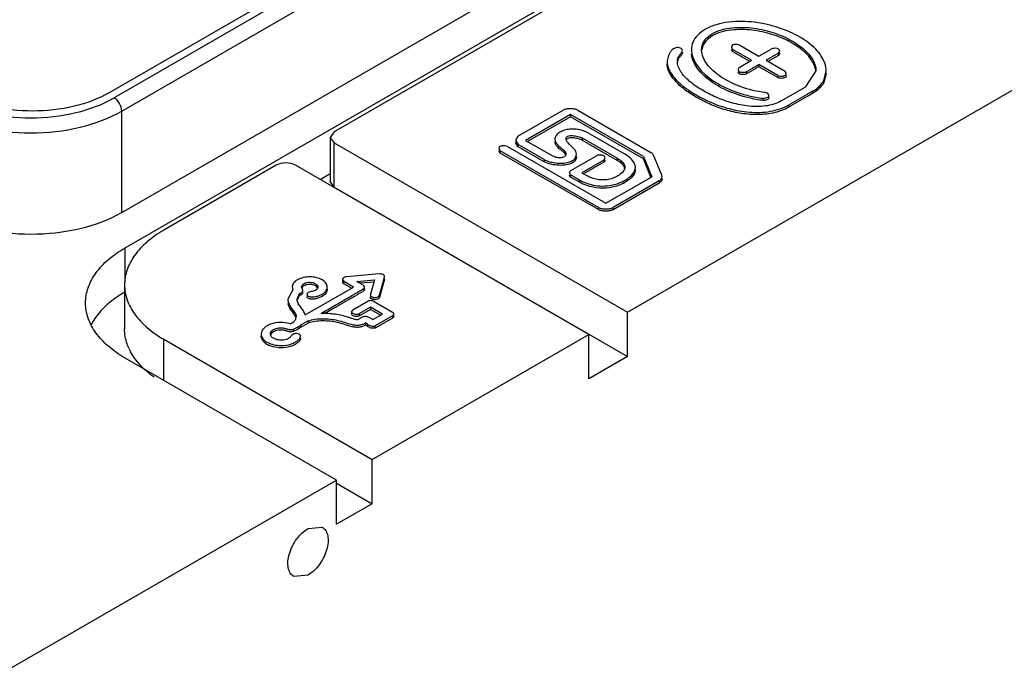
# Model space of a CAD drawing. Header units: millimetres. Extents: x 25 to 197, y 70 to 241.
# Tile 18 of 23: x 135 to 172, y 144 to 168. Entities that reach past the tile are written whole.
import ezdxf

# ---------------------------------------------------------------- set-up
doc = ezdxf.new("R2010")
doc.units = ezdxf.units.MM
doc.header["$LTSCALE"] = 20.234425
doc.layers.get('0').update_dxf_attribs({"linetype": 'CONTINUOUS'})

msp = doc.modelspace()

# ---------------------------------------------------------------- linework, layer by layer
at = {"color": 7, "linetype": 'Continuous'}
for p, q in [((166.46, 181.599), (138.459, 165.433)), ((166.929, 181.574), (138.645, 165.244)), ((138.927, 164.754), (167.212, 181.084)), ((138.927, 160.998), (167.212, 177.328)), ((139.052, 159.699), (169.462, 177.256)), ((168.479, 176.514), (146.78, 163.986)), ((157.63, 157.314), (183.179, 172.064)), ((161.784, 167.19), (162.485, 166.786)), ((161.469, 167.114), (161.517, 167.036)), ((161.517, 166.955), (161.469, 167.033)), ((162.218, 166.632), (161.517, 167.036)), ((161.517, 166.955), (161.517, 167.036)), ((162.147, 166.591), (161.517, 166.955)), ((162.485, 166.786), (162.941, 167.049)), ((163.208, 166.895), (162.752, 166.632)), ((163.208, 166.813), (162.823, 166.591)), ((163.208, 166.895), (163.256, 166.973)), ((163.208, 166.895), (163.208, 166.813)), ((163.256, 166.891), (163.208, 166.813)), ((161.763, 166.369), (162.218, 166.632)), ((163.186, 166.073), (162.485, 166.478)), ((162.485, 166.396), (162.485, 166.478)), ((162.752, 166.632), (163.453, 166.227)), ((161.763, 166.215), (161.763, 166.133)), ((162.029, 166.215), (162.029, 166.134)), ((163.186, 165.992), (162.484, 166.397)), ((163.186, 166.073), (163.186, 165.992)), ((163.501, 166.149), (163.453, 166.227)), ((164.599, 166.242), (164.201, 165.641)), ((164.905, 165.927), (164.974, 166.238)), ((164.974, 166.157), (164.905, 165.845)), ((164.905, 165.927), (164.905, 165.845)), ((162.859, 165.248), (162.859, 165.33)), ((163.313, 165.128), (164.201, 165.641)), ((164.468, 165.487), (164.468, 165.405)), ((162.633, 165.227), (162.633, 165.146)), ((163.58, 164.974), (163.58, 164.893)), ((138.927, 160.998), (138.927, 164.754)), ((153.577, 163.823), (155.244, 164.785)), ((155.518, 164.627), (153.861, 163.671)), ((158.216, 163.07), (155.518, 164.627)), ((155.518, 164.627), (155.518, 164.546)), ((155.791, 164.785), (158.489, 163.227)), ((155.518, 164.546), (153.932, 163.63)), ((158.216, 162.988), (155.518, 164.546)), ((146.78, 163.986), (146.634, 163.782)), ((156.229, 163.913), (157.516, 163.17)), ((146.634, 163.782), (146.78, 163.578)), ((146.634, 163.782), (146.634, 162.149)), ((146.78, 163.578), (157.63, 157.314)), ((146.78, 161.945), (146.78, 163.578)), ((153.577, 163.823), (153.485, 163.671)), ((153.485, 163.671), (153.581, 163.517)), ((153.581, 163.435), (153.485, 163.589)), ((154.544, 162.961), (153.581, 163.517)), ((153.581, 163.435), (153.581, 163.517)), ((153.861, 163.671), (154.814, 163.12)), ((157.242, 163.012), (155.959, 163.753)), ((155.959, 163.671), (155.959, 163.753)), ((157.242, 162.93), (155.959, 163.671)), ((152.872, 163.368), (152.923, 163.285)), ((152.923, 163.203), (152.872, 163.286)), ((156.553, 161.189), (152.923, 163.285)), ((152.923, 163.203), (152.923, 163.285)), ((156.553, 161.108), (152.923, 163.203)), ((153.193, 163.441), (156.823, 161.345)), ((154.544, 162.879), (153.581, 163.435)), ((154.544, 162.961), (154.544, 162.879)), ((155.528, 162.552), (156.477, 163.1)), ((156.748, 162.944), (155.934, 162.474)), ((156.748, 162.862), (156.004, 162.433)), ((156.748, 162.944), (156.797, 163.024)), ((156.748, 162.944), (156.748, 162.862)), ((156.797, 162.942), (156.748, 162.862)), ((157.242, 163.012), (157.242, 162.93)), ((158.216, 163.07), (158.522, 162.326)), ((158.493, 162.315), (158.216, 162.988)), ((158.899, 162.38), (158.589, 163.121)), ((144.641, 162.751), (140.478, 160.348)), ((156.198, 156.487), (145.348, 162.751)), ((146.258, 162.226), (146.634, 162.443)), ((155.934, 162.474), (156.111, 162.371)), ((146.78, 161.945), (146.634, 162.149)), ((155.838, 162.214), (155.525, 162.394)), ((155.525, 162.313), (155.525, 162.394)), ((155.838, 162.132), (155.525, 162.313)), ((155.838, 162.214), (155.838, 162.132)), ((156.823, 161.345), (158.522, 162.326)), ((158.796, 162.168), (157.097, 161.187)), ((158.796, 162.087), (157.097, 161.106)), ((158.796, 162.168), (158.796, 162.087)), ((158.908, 162.333), (158.899, 162.38)), ((146.78, 161.945), (157.63, 155.681)), ((156.553, 161.189), (156.553, 161.108)), ((157.097, 161.106), (157.097, 161.187)), ((139.052, 158.427), (139.052, 159.699)), ((147.084, 158.521), (147.084, 158.44)), ((147.085, 158.521), (147.134, 158.451)), ((147.134, 158.369), (147.085, 158.44)), ((147.494, 158.243), (147.134, 158.451)), ((147.134, 158.369), (147.134, 158.451)), ((148.451, 158.73), (147.238, 158.62)), ((147.616, 158.453), (148.27, 158.513)), ((148.27, 158.431), (147.741, 158.383)), ((148.27, 158.513), (148.122, 157.984)), ((148.458, 157.943), (148.646, 158.613)), ((148.646, 158.532), (148.458, 157.862)), ((148.646, 158.613), (148.647, 158.628)), ((148.648, 158.546), (148.646, 158.532)), ((139.03, 158.329), (139.03, 156.696)), ((145.253, 158.147), (145.067, 157.797)), ((145.231, 158.249), (145.253, 158.147)), ((145.621, 158.125), (145.574, 158.249)), ((145.712, 157.214), (147.494, 158.243)), ((147.423, 158.202), (147.134, 158.369)), ((147.906, 158.159), (147.906, 158.241)), ((145.411, 157.792), (145.5, 158.009)), ((145.5, 158.009), (145.5, 157.927)), ((145.776, 157.975), (145.776, 157.893)), ((147.459, 157.861), (146.646, 157.392)), ((147.474, 157.404), (148.02, 157.72)), ((148.122, 157.984), (148.118, 157.963)), ((148.255, 157.709), (148.934, 157.317)), ((148.458, 157.862), (148.458, 157.943)), ((146.646, 157.392), (146.429, 157.266)), ((146.646, 157.392), (146.429, 157.266)), ((147.474, 157.404), (147.423, 157.334)), ((147.423, 157.334), (147.423, 157.252)), ((148.129, 157.502), (147.72, 157.266)), ((148.129, 157.42), (147.72, 157.184)), ((148.57, 157.247), (148.129, 157.502)), ((148.129, 157.502), (148.129, 157.42)), ((148.499, 157.206), (148.129, 157.42)), ((157.63, 155.681), (157.63, 157.314)), ((145.148, 156.889), (145.299, 156.976)), ((145.366, 157.225), (145.372, 157.165)), ((145.366, 157.225), (145.366, 157.165)), ((145.815, 156.993), (145.56, 156.846)), ((145.815, 156.993), (145.815, 156.912)), ((147.72, 157.184), (147.72, 157.266)), ((148.209, 157.039), (148.57, 157.247)), ((148.934, 157.177), (148.294, 156.807)), ((148.934, 157.095), (148.294, 156.726)), ((148.934, 157.177), (148.934, 157.095)), ((148.985, 157.162), (148.985, 157.244)), ((145.264, 156.687), (145.264, 156.606)), ((145.815, 156.912), (145.56, 156.764)), ((145.56, 156.764), (145.56, 156.846)), ((147.935, 156.916), (147.935, 156.835)), ((147.96, 156.82), (147.935, 156.835)), ((147.96, 156.82), (147.935, 156.835)), ((148.011, 156.872), (148.011, 156.791)), ((148.294, 156.726), (148.294, 156.807)), ((140.478, 156.311), (148.186, 151.861)), ((140.478, 154.793), (140.478, 156.311)), ((148.186, 151.861), (156.198, 156.487)), ((156.198, 154.854), (156.198, 156.487)), ((146.871, 151.102), (139.052, 155.616)), ((157.63, 155.681), (156.198, 154.854)), ((148.186, 150.228), (148.186, 151.861)), ((134.685, 144.067), (146.871, 151.102)), ((146.871, 149.469), (146.871, 151.102)), ((146.871, 150.987), (148.186, 150.228)), ((148.186, 150.228), (146.871, 149.469)), ((145.813, 149.309), (146.339, 149.361)), ((145.813, 147.59), (145.287, 147.538))]:
    msp.add_line(p, q, dxfattribs=at)
for centre, radius, start, end in [((155.16, 163.629), 0.216, 180.0399, 193.8351), ((134.119, 180.923), 26.643, 300.0477, 300.3103), ((145.499, 157.72), 0.432, 188.9532, 194.8779), ((141.046, 156.815), 2.036, 204.8544, 208.2135)]:
    msp.add_arc(centre, radius, start, end, dxfattribs=at)
for points, knots in [([(164.974, 166.238), (164.974, 166.432), (164.858, 166.734), (164.591, 167.057), (164.218, 167.38), (163.62, 167.715), (162.781, 167.989), (161.853, 168.106), (161.07, 168.025), (160.526, 167.809), (160.224, 167.587), (160.033, 167.317), (159.995, 167.115), (159.995, 167.02)], [0, 0, 0, 0, 0.093067, 0.145288, 0.20211, 0.329162, 0.471803, 0.624523, 0.776524, 0.844685, 0.903953, 0.954487, 1, 1, 1, 1]), ([(160.369, 167.022), (160.369, 167.102), (160.406, 167.275), (160.579, 167.501), (160.849, 167.683), (161.329, 167.841), (161.999, 167.875), (162.777, 167.751), (163.472, 167.501), (163.963, 167.209), (164.274, 166.933), (164.498, 166.658), (164.599, 166.404), (164.599, 166.242)], [0, 0, 0, 0, 0.04535, 0.096813, 0.1575, 0.227778, 0.381197, 0.533191, 0.672727, 0.798328, 0.855171, 0.907445, 1, 1, 1, 1]), ([(164.596, 166.225), (164.58, 166.383), (164.424, 166.714), (164.011, 167.1), (163.457, 167.426), (162.786, 167.665), (162.037, 167.789), (161.389, 167.765), (160.915, 167.629), (160.635, 167.466), (160.444, 167.259), (160.384, 167.094), (160.374, 167.015)], [0, 0, 0, 0, 0.093078, 0.202146, 0.327043, 0.465175, 0.615274, 0.767592, 0.838602, 0.900819, 0.953987, 1, 1, 1, 1]), ([(161.784, 167.19), (161.756, 167.207), (161.685, 167.221), (161.586, 167.218), (161.497, 167.189), (161.469, 167.136), (161.469, 167.114)], [0, 0, 0, 0, 0.269441, 0.570283, 0.818293, 1, 1, 1, 1]), ([(159.661, 167), (159.661, 167.038), (159.591, 167.087), (159.504, 167.104), (159.4, 167.101), (159.296, 167.046), (159.214, 166.956), (159.162, 166.86), (159.113, 166.735), (159.097, 166.635), (159.097, 166.57)], [0, 0, 0, 0, 0.121661, 0.207778, 0.295944, 0.446635, 0.569431, 0.682649, 0.792538, 1, 1, 1, 1]), ([(159.473, 166.595), (159.473, 166.631), (159.48, 166.705), (159.531, 166.808), (159.597, 166.881), (159.644, 166.944), (159.661, 166.982), (159.661, 167)], [0, 0, 0, 0, 0.236861, 0.477199, 0.744016, 0.877755, 1, 1, 1, 1]), ([(159.661, 166.919), (159.661, 166.902), (159.647, 166.868), (159.606, 166.81), (159.546, 166.744), (159.492, 166.655), (159.478, 166.589), (159.475, 166.557)], [0, 0, 0, 0, 0.120906, 0.252804, 0.521302, 0.765149, 1, 1, 1, 1]), ([(159.995, 167.02), (159.995, 166.554), (160.53, 166.013), (161.193, 165.642), (161.637, 165.455), (162.119, 165.311), (162.459, 165.249), (162.633, 165.227)], [0, 0, 0, 0, 0.416899, 0.550144, 0.692828, 0.843401, 1, 1, 1, 1]), ([(162.22, 165.216), (161.936, 165.278), (161.406, 165.444), (160.812, 165.764), (160.433, 166.073), (160.154, 166.384), (160.016, 166.672), (159.998, 166.863)], [0, 0, 0, 0, 0.299746, 0.568952, 0.689924, 0.801778, 1, 1, 1, 1]), ([(162.711, 165.44), (162.411, 165.478), (161.845, 165.612), (161.21, 165.916), (160.803, 166.223), (160.511, 166.531), (160.369, 166.83), (160.369, 167.022)], [0, 0, 0, 0, 0.302026, 0.574834, 0.696861, 0.807832, 1, 1, 1, 1]), ([(163.256, 166.973), (163.256, 166.995), (163.237, 167.032), (163.19, 167.058), (163.126, 167.078), (163.039, 167.079), (162.969, 167.065), (162.941, 167.049)], [0, 0, 0, 0, 0.181711, 0.297766, 0.432823, 0.731025, 1, 1, 1, 1]), ([(159.097, 166.57), (159.097, 166.495), (159.128, 166.337), (159.25, 166.12), (159.419, 165.915), (159.624, 165.722), (159.859, 165.541), (160.216, 165.313), (160.719, 165.057), (161.395, 164.821), (162.138, 164.69), (162.78, 164.705), (163.263, 164.823), (163.482, 164.917), (163.58, 164.974)], [0, 0, 0, 0, 0.043042, 0.089882, 0.14076, 0.194294, 0.250584, 0.309769, 0.436256, 0.572232, 0.717216, 0.864817, 0.935305, 1, 1, 1, 1]), ([(159.136, 166.268), (159.13, 166.286), (159.107, 166.357), (159.097, 166.433), (159.097, 166.489)], [0, 0, 0, 0, 0.255772, 1, 1, 1, 1]), ([(163.313, 165.128), (163.228, 165.079), (163.034, 164.999), (162.608, 164.91), (162.048, 164.923), (161.415, 165.061), (160.93, 165.245), (160.581, 165.42), (160.265, 165.598), (159.978, 165.797), (159.739, 166.025), (159.598, 166.203), (159.499, 166.392), (159.473, 166.529), (159.473, 166.595)], [0, 0, 0, 0, 0.065577, 0.137552, 0.287326, 0.43209, 0.566042, 0.629628, 0.690994, 0.806223, 0.859856, 0.909913, 0.956192, 1, 1, 1, 1]), ([(162.029, 166.215), (162.067, 166.237), (162.143, 166.281), (162.257, 166.347), (162.352, 166.4), (162.414, 166.436), (162.442, 166.453), (162.462, 166.462), (162.475, 166.473), (162.485, 166.477)], [0, 0, 0, 0, 0.249041, 0.499116, 0.749684, 0.874122, 0.90534, 0.937707, 1, 1, 1, 1]), ([(162.857, 164.655), (162.651, 164.624), (162.233, 164.61), (161.625, 164.692), (161.055, 164.85), (160.538, 165.064), (160.075, 165.313), (159.672, 165.591), (159.347, 165.9), (159.182, 166.141), (159.136, 166.268)], [0, 0, 0, 0, 0.146439, 0.291903, 0.430389, 0.561657, 0.68505, 0.799453, 0.904978, 1, 1, 1, 1]), ([(161.763, 166.369), (161.749, 166.361), (161.724, 166.338), (161.716, 166.306), (161.716, 166.291)], [0, 0, 0, 0, 0.531969, 1, 1, 1, 1]), ([(161.716, 166.291), (161.716, 166.277), (161.725, 166.245), (161.749, 166.223), (161.763, 166.215)], [0, 0, 0, 0, 0.465636, 1, 1, 1, 1]), ([(161.763, 166.133), (161.749, 166.142), (161.725, 166.164), (161.716, 166.195), (161.716, 166.21)], [0, 0, 0, 0, 0.534364, 1, 1, 1, 1]), ([(161.763, 166.215), (161.769, 166.212), (161.795, 166.199), (161.823, 166.194), (161.846, 166.191)], [0, 0, 0, 0, 0.223483, 1, 1, 1, 1]), ([(162.029, 166.133), (162.01, 166.123), (161.966, 166.11), (161.896, 166.104), (161.826, 166.11), (161.781, 166.123), (161.763, 166.133)], [0, 0, 0, 0, 0.232853, 0.498803, 0.76733, 1, 1, 1, 1]), ([(161.846, 166.191), (161.878, 166.187), (161.941, 166.187), (162.004, 166.201), (162.029, 166.215)], [0, 0, 0, 0, 0.530752, 1, 1, 1, 1]), ([(162.485, 166.396), (162.447, 166.374), (162.296, 166.285), (162.143, 166.199), (162.029, 166.133)], [0, 0, 0, 0, 0.249275, 1, 1, 1, 1]), ([(163.186, 166.073), (163.214, 166.057), (163.285, 166.043), (163.384, 166.045), (163.473, 166.075), (163.501, 166.127), (163.501, 166.149)], [0, 0, 0, 0, 0.269441, 0.570283, 0.818293, 1, 1, 1, 1]), ([(163.369, 165.966), (163.336, 165.962), (163.274, 165.963), (163.211, 165.977), (163.186, 165.992)], [0, 0, 0, 0, 0.532178, 1, 1, 1, 1]), ([(163.495, 166.038), (163.491, 166.029), (163.462, 165.987), (163.409, 165.972), (163.369, 165.966)], [0, 0, 0, 0, 0.203746, 1, 1, 1, 1]), ([(164.468, 165.487), (164.518, 165.516), (164.692, 165.63), (164.841, 165.791), (164.905, 165.927)], [0, 0, 0, 0, 0.278877, 1, 1, 1, 1]), ([(164.905, 165.845), (164.885, 165.803), (164.777, 165.623), (164.608, 165.486), (164.468, 165.405)], [0, 0, 0, 0, 0.224744, 1, 1, 1, 1]), ([(138.459, 165.433), (138.057, 165.201), (137.123, 164.863), (135.63, 164.7), (134.137, 164.863), (133.203, 165.201), (132.802, 165.433)], [0, 0, 0, 0, 0.23724, 0.499999, 0.762759, 1, 1, 1, 1]), ([(162.633, 165.227), (162.658, 165.224), (162.711, 165.227), (162.781, 165.247), (162.839, 165.277), (162.859, 165.314), (162.859, 165.33)], [0, 0, 0, 0, 0.29069, 0.57869, 0.820163, 1, 1, 1, 1]), ([(162.859, 165.33), (162.859, 165.357), (162.809, 165.414), (162.748, 165.436), (162.711, 165.44)], [0, 0, 0, 0, 0.425451, 1, 1, 1, 1]), ([(164.468, 165.487), (164.401, 165.448), (164.105, 165.278), (163.809, 165.107), (163.58, 164.974)], [0, 0, 0, 0, 0.225307, 1, 1, 1, 1]), ([(164.468, 165.405), (164.401, 165.367), (164.105, 165.196), (163.809, 165.025), (163.58, 164.893)], [0, 0, 0, 0, 0.225307, 1, 1, 1, 1]), ([(132.475, 165.244), (132.913, 164.991), (133.931, 164.622), (135.56, 164.445), (137.188, 164.622), (138.207, 164.991), (138.645, 165.244)], [0, 0, 0, 0, 0.237241, 0.5, 0.76276, 1, 1, 1, 1]), ([(138.927, 164.754), (138.927, 164.851), (138.861, 165.042), (138.728, 165.195), (138.645, 165.244)], [0, 0, 0, 0, 0.500001, 1, 1, 1, 1]), ([(162.633, 165.146), (162.598, 165.15), (162.459, 165.169), (162.322, 165.194), (162.22, 165.216)], [0, 0, 0, 0, 0.252319, 1, 1, 1, 1]), ([(162.859, 165.248), (162.859, 165.235), (162.848, 165.207), (162.824, 165.19), (162.81, 165.182)], [0, 0, 0, 0, 0.443933, 1, 1, 1, 1]), ([(132.192, 164.754), (132.67, 164.478), (133.782, 164.075), (135.56, 163.882), (137.337, 164.075), (138.449, 164.478), (138.927, 164.754)], [0, 0, 0, 0, 0.237238, 0.500001, 0.762763, 1, 1, 1, 1]), ([(155.791, 164.785), (155.754, 164.807), (155.661, 164.833), (155.517, 164.845), (155.374, 164.833), (155.282, 164.807), (155.244, 164.785)], [0, 0, 0, 0, 0.233536, 0.502131, 0.767195, 1, 1, 1, 1]), ([(163.58, 164.893), (163.529, 164.863), (163.301, 164.749), (163.05, 164.684), (162.857, 164.655)], [0, 0, 0, 0, 0.232177, 1, 1, 1, 1]), ([(156.229, 163.913), (156.118, 163.977), (155.93, 164.053), (155.66, 164.093), (155.446, 164.083), (155.249, 164.038), (155.086, 163.958), (154.974, 163.847), (154.944, 163.753), (154.944, 163.71)], [0, 0, 0, 0, 0.26027, 0.40318, 0.550092, 0.689481, 0.810875, 0.912803, 1, 1, 1, 1]), ([(154.944, 163.71), (154.944, 163.658), (154.979, 163.577), (155.054, 163.491), (155.125, 163.428), (155.202, 163.368), (155.293, 163.294), (155.351, 163.214), (155.351, 163.159)], [0, 0, 0, 0, 0.222483, 0.350232, 0.487418, 0.628639, 0.76525, 1, 1, 1, 1]), ([(155.123, 163.349), (155.102, 163.366), (155.031, 163.429), (154.967, 163.51), (154.95, 163.577)], [0, 0, 0, 0, 0.276674, 1, 1, 1, 1]), ([(155.36, 163.74), (155.36, 163.757), (155.369, 163.798), (155.429, 163.834), (155.506, 163.848), (155.599, 163.848), (155.697, 163.836), (155.819, 163.81), (155.908, 163.782), (155.959, 163.753)], [0, 0, 0, 0, 0.079241, 0.171603, 0.293124, 0.434491, 0.586467, 0.737412, 1, 1, 1, 1]), ([(155.494, 163.511), (155.457, 163.542), (155.396, 163.609), (155.36, 163.697), (155.36, 163.74)], [0, 0, 0, 0, 0.529988, 1, 1, 1, 1]), ([(155.959, 163.671), (155.916, 163.696), (155.813, 163.732), (155.654, 163.763), (155.517, 163.77), (155.424, 163.749), (155.387, 163.727), (155.376, 163.713)], [0, 0, 0, 0, 0.244512, 0.529336, 0.79972, 0.912057, 1, 1, 1, 1]), ([(155.739, 163.161), (155.739, 163.193), (155.724, 163.263), (155.657, 163.35), (155.575, 163.428), (155.522, 163.486), (155.492, 163.51)], [0, 0, 0, 0, 0.222745, 0.468119, 0.734647, 1, 1, 1, 1]), ([(153.193, 163.441), (153.164, 163.458), (153.092, 163.472), (152.992, 163.472), (152.911, 163.445), (152.876, 163.402), (152.871, 163.379), (152.871, 163.368)], [0, 0, 0, 0, 0.268082, 0.568007, 0.815517, 0.912211, 1, 1, 1, 1]), ([(154.544, 162.961), (154.593, 162.932), (154.708, 162.887), (154.927, 162.839), (155.192, 162.819), (155.465, 162.854), (155.686, 162.961), (155.739, 163.101), (155.739, 163.161)], [0, 0, 0, 0, 0.125185, 0.267507, 0.491575, 0.702652, 0.869774, 1, 1, 1, 1]), ([(155.351, 163.159), (155.351, 163.141), (155.342, 163.101), (155.289, 163.056), (155.213, 163.034), (155.126, 163.025), (155.037, 163.031), (154.93, 163.058), (154.858, 163.095), (154.814, 163.12)], [0, 0, 0, 0, 0.086777, 0.188272, 0.319411, 0.466473, 0.612934, 0.750021, 1, 1, 1, 1]), ([(155.256, 163.24), (155.246, 163.249), (155.202, 163.287), (155.156, 163.321), (155.123, 163.349)], [0, 0, 0, 0, 0.244554, 1, 1, 1, 1]), ([(155.344, 163.119), (155.341, 163.13), (155.32, 163.177), (155.285, 163.214), (155.256, 163.24)], [0, 0, 0, 0, 0.235152, 1, 1, 1, 1]), ([(156.797, 163.024), (156.797, 163.046), (156.778, 163.084), (156.731, 163.11), (156.665, 163.13), (156.577, 163.131), (156.506, 163.117), (156.477, 163.1)], [0, 0, 0, 0, 0.181561, 0.297586, 0.432568, 0.731033, 1, 1, 1, 1]), ([(157.918, 162.675), (157.918, 162.772), (157.833, 162.923), (157.673, 163.07), (157.571, 163.138), (157.516, 163.17)], [0, 0, 0, 0, 0.443884, 0.711534, 1, 1, 1, 1]), ([(158.589, 163.121), (158.585, 163.131), (158.562, 163.174), (158.522, 163.208), (158.489, 163.227)], [0, 0, 0, 0, 0.224737, 1, 1, 1, 1]), ([(145.348, 162.751), (145.244, 162.812), (144.995, 162.86), (144.746, 162.812), (144.641, 162.751)], [0, 0, 0, 0, 0.500001, 1, 1, 1, 1]), ([(155.104, 162.748), (155.001, 162.751), (154.81, 162.776), (154.622, 162.834), (154.544, 162.879)], [0, 0, 0, 0, 0.533195, 1, 1, 1, 1]), ([(155.596, 162.843), (155.528, 162.802), (155.363, 162.753), (155.194, 162.745), (155.104, 162.748)], [0, 0, 0, 0, 0.466273, 1, 1, 1, 1]), ([(155.739, 163.079), (155.739, 163.035), (155.713, 162.937), (155.64, 162.869), (155.596, 162.843)], [0, 0, 0, 0, 0.463576, 1, 1, 1, 1]), ([(157.242, 163.012), (157.281, 162.99), (157.368, 162.932), (157.484, 162.828), (157.527, 162.72), (157.527, 162.671)], [0, 0, 0, 0, 0.290845, 0.681077, 1, 1, 1, 1]), ([(157.462, 162.753), (157.449, 162.771), (157.384, 162.84), (157.305, 162.894), (157.242, 162.93)], [0, 0, 0, 0, 0.23084, 1, 1, 1, 1]), ([(155.528, 162.552), (155.513, 162.543), (155.487, 162.52), (155.478, 162.486), (155.478, 162.47)], [0, 0, 0, 0, 0.532255, 1, 1, 1, 1]), ([(155.478, 162.47), (155.478, 162.456), (155.487, 162.425), (155.51, 162.403), (155.525, 162.394)], [0, 0, 0, 0, 0.465653, 1, 1, 1, 1]), ([(155.838, 162.214), (155.927, 162.162), (156.124, 162.073), (156.445, 161.989), (156.79, 161.972), (157.125, 162.02), (157.43, 162.129), (157.729, 162.304), (157.918, 162.526), (157.918, 162.675)], [0, 0, 0, 0, 0.128319, 0.268573, 0.4137, 0.556789, 0.691313, 0.812973, 1, 1, 1, 1]), ([(157.527, 162.671), (157.527, 162.648), (157.519, 162.601), (157.483, 162.534), (157.428, 162.472), (157.331, 162.392), (157.183, 162.306), (156.978, 162.23), (156.751, 162.198), (156.519, 162.213), (156.303, 162.275), (156.172, 162.337), (156.111, 162.371)], [0, 0, 0, 0, 0.041513, 0.086394, 0.136792, 0.192716, 0.316345, 0.450066, 0.59097, 0.733886, 0.87252, 1, 1, 1, 1]), ([(157.523, 162.632), (157.521, 162.643), (157.508, 162.686), (157.484, 162.726), (157.462, 162.753)], [0, 0, 0, 0, 0.235503, 1, 1, 1, 1]), ([(157.918, 162.593), (157.918, 162.575), (157.91, 162.495), (157.873, 162.421), (157.838, 162.371)], [0, 0, 0, 0, 0.237471, 1, 1, 1, 1]), ([(155.525, 162.313), (155.51, 162.321), (155.487, 162.343), (155.478, 162.374), (155.478, 162.389)], [0, 0, 0, 0, 0.534347, 1, 1, 1, 1]), ([(156.253, 161.961), (156.215, 161.971), (156.072, 162.015), (155.934, 162.077), (155.838, 162.132)], [0, 0, 0, 0, 0.263793, 1, 1, 1, 1]), ([(157.838, 162.371), (157.768, 162.274), (157.559, 162.105), (157.172, 161.942), (156.717, 161.878), (156.404, 161.92), (156.253, 161.961)], [0, 0, 0, 0, 0.208538, 0.456129, 0.727374, 1, 1, 1, 1]), ([(158.796, 162.168), (158.828, 162.187), (158.883, 162.233), (158.908, 162.302), (158.908, 162.333)], [0, 0, 0, 0, 0.543849, 1, 1, 1, 1]), ([(158.87, 162.149), (158.865, 162.143), (158.844, 162.119), (158.817, 162.099), (158.796, 162.087)], [0, 0, 0, 0, 0.234981, 1, 1, 1, 1]), ([(158.906, 162.223), (158.904, 162.217), (158.897, 162.19), (158.883, 162.166), (158.87, 162.149)], [0, 0, 0, 0, 0.239203, 1, 1, 1, 1]), ([(138.927, 160.998), (138.449, 160.722), (137.337, 160.319), (135.56, 160.126), (133.782, 160.319), (132.67, 160.722), (132.192, 160.998)], [0, 0, 0, 0, 0.23724, 0.499999, 0.762759, 1, 1, 1, 1]), ([(156.553, 161.189), (156.59, 161.168), (156.682, 161.141), (156.825, 161.128), (156.968, 161.14), (157.059, 161.165), (157.097, 161.187)], [0, 0, 0, 0, 0.233497, 0.502035, 0.767168, 1, 1, 1, 1]), ([(157.097, 161.106), (157.059, 161.084), (156.968, 161.058), (156.825, 161.047), (156.682, 161.06), (156.59, 161.086), (156.553, 161.108)], [0, 0, 0, 0, 0.232832, 0.497965, 0.766503, 1, 1, 1, 1]), ([(140.478, 160.348), (140.261, 160.222), (139.868, 159.951), (139.397, 159.457), (139.1, 158.91), (139.03, 158.518), (139.03, 158.329)], [0, 0, 0, 0, 0.289705, 0.549091, 0.782218, 1, 1, 1, 1]), ([(137.588, 157.658), (137.588, 157.848), (137.658, 158.245), (137.959, 158.798), (138.435, 159.298), (138.833, 159.572), (139.052, 159.699)], [0, 0, 0, 0, 0.217782, 0.450909, 0.710295, 1, 1, 1, 1]), ([(146.525, 158.245), (146.525, 158.295), (146.481, 158.408), (146.329, 158.526), (146.121, 158.603), (145.88, 158.629), (145.639, 158.603), (145.457, 158.538), (145.342, 158.461), (145.279, 158.397), (145.24, 158.325), (145.231, 158.273), (145.231, 158.249)], [0, 0, 0, 0, 0.092682, 0.206998, 0.345503, 0.498604, 0.651145, 0.789644, 0.850656, 0.905272, 0.954173, 1, 1, 1, 1]), ([(145.573, 158.249), (145.573, 158.273), (145.596, 158.325), (145.668, 158.379), (145.767, 158.415), (145.88, 158.426), (145.994, 158.413), (146.091, 158.377), (146.161, 158.322), (146.181, 158.269), (146.181, 158.246)], [0, 0, 0, 0, 0.093326, 0.208424, 0.347653, 0.501547, 0.656032, 0.794287, 0.907289, 1, 1, 1, 1]), ([(147.238, 158.62), (147.218, 158.619), (147.18, 158.612), (147.12, 158.589), (147.084, 158.548), (147.084, 158.521)], [0, 0, 0, 0, 0.311468, 0.590663, 1, 1, 1, 1]), ([(147.906, 158.241), (147.906, 158.266), (147.877, 158.304), (147.829, 158.333), (147.743, 158.381), (147.672, 158.42), (147.616, 158.453)], [0, 0, 0, 0, 0.205749, 0.333627, 0.467302, 1, 1, 1, 1]), ([(148.647, 158.628), (148.647, 158.643), (148.636, 158.677), (148.589, 158.712), (148.524, 158.729), (148.475, 158.731), (148.451, 158.73)], [0, 0, 0, 0, 0.183305, 0.409919, 0.693176, 1, 1, 1, 1]), ([(139.022, 158.048), (138.884, 157.967), (138.404, 157.651), (137.986, 157.217), (137.795, 156.847)], [0, 0, 0, 0, 0.277439, 1, 1, 1, 1]), ([(139.03, 158.329), (139.03, 158.141), (139.1, 157.748), (139.397, 157.202), (139.868, 156.707), (140.261, 156.436), (140.478, 156.311)], [0, 0, 0, 0, 0.217782, 0.450908, 0.710295, 1, 1, 1, 1]), ([(145.5, 158.009), (145.512, 158.013), (145.552, 158.032), (145.592, 158.058), (145.61, 158.086)], [0, 0, 0, 0, 0.277488, 1, 1, 1, 1]), ([(145.727, 158.317), (145.713, 158.312), (145.666, 158.294), (145.622, 158.265), (145.6, 158.236)], [0, 0, 0, 0, 0.281019, 1, 1, 1, 1]), ([(145.623, 158.043), (145.623, 158.039), (145.62, 158.019), (145.609, 158.002), (145.6, 157.991)], [0, 0, 0, 0, 0.233586, 1, 1, 1, 1]), ([(146.168, 158.216), (146.135, 158.278), (146.013, 158.332), (145.858, 158.345), (145.768, 158.331), (145.727, 158.317)], [0, 0, 0, 0, 0.440995, 0.72447, 1, 1, 1, 1]), ([(146.181, 158.246), (146.181, 158.212), (146.134, 158.133), (146.031, 158.092), (145.933, 158.076), (145.859, 158.06), (145.797, 158.031), (145.776, 157.992), (145.776, 157.975)], [0, 0, 0, 0, 0.197438, 0.464224, 0.618576, 0.770982, 0.901336, 1, 1, 1, 1]), ([(145.823, 157.907), (145.859, 157.886), (145.949, 157.87), (146.077, 157.885), (146.199, 157.92), (146.337, 157.976), (146.473, 158.07), (146.525, 158.191), (146.525, 158.245)], [0, 0, 0, 0, 0.146536, 0.300156, 0.444396, 0.581087, 0.813931, 1, 1, 1, 1]), ([(146.515, 158.098), (146.507, 158.072), (146.448, 157.959), (146.329, 157.89), (146.237, 157.854)], [0, 0, 0, 0, 0.212833, 1, 1, 1, 1]), ([(146.294, 157.27), (146.432, 157.35), (146.639, 157.469), (146.915, 157.628), (147.122, 157.748), (147.329, 157.868), (147.502, 157.967), (147.639, 158.047), (147.744, 158.107), (147.837, 158.156), (147.906, 158.209), (147.906, 158.241)], [0, 0, 0, 0, 0.253032, 0.379574, 0.506033, 0.632522, 0.759109, 0.82229, 0.885743, 0.949059, 1, 1, 1, 1]), ([(147.906, 158.159), (147.906, 158.13), (147.862, 158.092), (147.807, 158.06), (147.742, 158.023), (147.661, 157.978), (147.597, 157.941), (147.565, 157.922)], [0, 0, 0, 0, 0.20959, 0.340325, 0.472548, 0.736879, 1, 1, 1, 1]), ([(145.067, 157.797), (145.067, 157.747), (145.088, 157.641), (145.198, 157.451), (145.308, 157.323), (145.366, 157.225)], [0, 0, 0, 0, 0.229709, 0.478805, 1, 1, 1, 1]), ([(145.712, 157.214), (145.692, 157.265), (145.648, 157.366), (145.55, 157.502), (145.445, 157.63), (145.41, 157.74), (145.41, 157.792)], [0, 0, 0, 0, 0.247469, 0.499397, 0.762487, 1, 1, 1, 1]), ([(145.5, 157.927), (145.491, 157.916), (145.458, 157.871), (145.431, 157.821), (145.42, 157.782)], [0, 0, 0, 0, 0.263333, 1, 1, 1, 1]), ([(145.6, 157.991), (145.594, 157.984), (145.564, 157.957), (145.528, 157.939), (145.5, 157.927)], [0, 0, 0, 0, 0.226392, 1, 1, 1, 1]), ([(145.776, 157.975), (145.776, 157.968), (145.781, 157.94), (145.804, 157.918), (145.823, 157.907)], [0, 0, 0, 0, 0.224646, 1, 1, 1, 1]), ([(146.237, 157.854), (146.196, 157.838), (146.11, 157.811), (145.995, 157.792), (145.902, 157.797), (145.838, 157.814), (145.79, 157.845), (145.776, 157.878), (145.776, 157.893)], [0, 0, 0, 0, 0.257633, 0.532134, 0.673517, 0.805851, 0.913547, 1, 1, 1, 1]), ([(148.1, 157.74), (148.093, 157.739), (148.066, 157.735), (148.039, 157.727), (148.02, 157.72)], [0, 0, 0, 0, 0.262398, 1, 1, 1, 1]), ([(148.255, 157.709), (148.245, 157.715), (148.196, 157.738), (148.141, 157.744), (148.1, 157.74)], [0, 0, 0, 0, 0.228787, 1, 1, 1, 1]), ([(148.116, 157.963), (148.116, 157.936), (148.146, 157.889), (148.21, 157.866), (148.292, 157.852), (148.385, 157.863), (148.453, 157.914), (148.458, 157.943)], [0, 0, 0, 0, 0.194205, 0.330857, 0.484117, 0.782924, 1, 1, 1, 1]), ([(148.158, 157.809), (148.151, 157.813), (148.136, 157.825), (148.122, 157.851), (148.116, 157.871), (148.116, 157.881)], [0, 0, 0, 0, 0.282687, 0.652047, 1, 1, 1, 1]), ([(148.458, 157.862), (148.454, 157.841), (148.415, 157.8), (148.335, 157.774), (148.244, 157.774), (148.183, 157.793), (148.158, 157.809)], [0, 0, 0, 0, 0.191597, 0.450613, 0.737021, 1, 1, 1, 1]), ([(139.052, 155.616), (138.833, 155.743), (138.435, 156.017), (137.959, 156.517), (137.658, 157.07), (137.588, 157.467), (137.588, 157.658)], [0, 0, 0, 0, 0.289705, 0.549092, 0.782218, 1, 1, 1, 1]), ([(145.366, 157.143), (145.319, 157.224), (145.205, 157.365), (145.104, 157.523), (145.081, 157.609)], [0, 0, 0, 0, 0.511837, 1, 1, 1, 1]), ([(147.423, 157.334), (147.423, 157.313), (147.451, 157.272), (147.512, 157.245), (147.57, 157.235), (147.62, 157.234), (147.656, 157.242), (147.689, 157.252), (147.711, 157.26), (147.72, 157.266)], [0, 0, 0, 0, 0.184969, 0.369835, 0.585015, 0.695061, 0.800937, 0.90371, 1, 1, 1, 1]), ([(148.985, 157.244), (148.985, 157.251), (148.979, 157.281), (148.954, 157.303), (148.934, 157.317)], [0, 0, 0, 0, 0.222739, 1, 1, 1, 1]), ([(145.372, 157.165), (145.372, 157.132), (145.362, 157.062), (145.325, 157), (145.299, 156.976)], [0, 0, 0, 0, 0.486802, 1, 1, 1, 1]), ([(145.815, 156.993), (145.986, 157.051), (146.264, 157.084), (146.63, 157.063), (146.903, 157.02), (147.16, 156.942), (147.371, 156.872), (147.549, 156.838), (147.667, 156.832), (147.759, 156.849), (147.824, 156.866), (147.883, 156.884), (147.924, 156.901), (147.935, 156.916)], [0, 0, 0, 0, 0.249309, 0.379688, 0.507599, 0.630405, 0.750997, 0.814528, 0.880723, 0.91268, 0.943575, 0.974012, 1, 1, 1, 1]), ([(147.935, 156.835), (147.924, 156.819), (147.883, 156.802), (147.824, 156.784), (147.759, 156.767), (147.667, 156.75), (147.549, 156.757), (147.371, 156.79), (147.16, 156.861), (146.903, 156.939), (146.63, 156.981), (146.264, 157.002), (145.986, 156.97), (145.815, 156.912)], [0, 0, 0, 0, 0.025988, 0.056425, 0.08732, 0.119277, 0.185472, 0.249003, 0.369595, 0.492401, 0.620312, 0.750691, 1, 1, 1, 1]), ([(147.298, 157.123), (147.224, 157.148), (147.068, 157.194), (146.734, 157.256), (146.472, 157.273), (146.294, 157.27)], [0, 0, 0, 0, 0.231427, 0.477626, 1, 1, 1, 1]), ([(148.209, 157.039), (148.178, 157.059), (148.115, 157.098), (148.028, 157.143), (147.945, 157.158), (147.86, 157.15), (147.785, 157.115), (147.721, 157.073), (147.671, 157.039), (147.606, 157.032), (147.542, 157.049), (147.48, 157.067), (147.399, 157.091), (147.338, 157.11), (147.298, 157.123)], [0, 0, 0, 0, 0.11273, 0.230069, 0.297669, 0.367285, 0.490382, 0.546247, 0.604151, 0.671718, 0.740071, 0.805486, 0.87043, 1, 1, 1, 1]), ([(147.72, 157.184), (147.707, 157.176), (147.677, 157.167), (147.624, 157.15), (147.558, 157.154), (147.491, 157.17), (147.44, 157.202), (147.423, 157.237), (147.423, 157.252)], [0, 0, 0, 0, 0.129804, 0.268612, 0.487247, 0.693559, 0.86522, 1, 1, 1, 1]), ([(148.934, 157.177), (148.941, 157.181), (148.965, 157.197), (148.985, 157.224), (148.985, 157.244)], [0, 0, 0, 0, 0.293257, 1, 1, 1, 1]), ([(148.979, 157.138), (148.976, 157.134), (148.965, 157.116), (148.948, 157.103), (148.934, 157.095)], [0, 0, 0, 0, 0.22589, 1, 1, 1, 1]), ([(139.198, 155.959), (139.17, 156.018), (139.075, 156.253), (139.03, 156.508), (139.03, 156.696)], [0, 0, 0, 0, 0.257685, 1, 1, 1, 1]), ([(145.148, 156.889), (145.03, 156.921), (144.786, 156.951), (144.489, 156.901), (144.287, 156.809), (144.174, 156.724), (144.099, 156.623), (144.081, 156.545), (144.081, 156.509)], [0, 0, 0, 0, 0.29251, 0.57838, 0.705398, 0.816891, 0.913178, 1, 1, 1, 1]), ([(144.424, 156.507), (144.424, 156.534), (144.444, 156.594), (144.518, 156.662), (144.623, 156.71), (144.749, 156.735), (144.882, 156.739), (145.01, 156.708), (145.132, 156.657), (145.221, 156.675), (145.264, 156.687)], [0, 0, 0, 0, 0.085295, 0.186825, 0.309461, 0.446333, 0.590076, 0.725825, 0.860802, 1, 1, 1, 1]), ([(144.778, 156.652), (144.703, 156.647), (144.57, 156.621), (144.455, 156.53), (144.434, 156.476)], [0, 0, 0, 0, 0.569192, 1, 1, 1, 1]), ([(145.264, 156.606), (145.224, 156.594), (145.14, 156.575), (145.023, 156.619), (144.905, 156.655), (144.821, 156.655), (144.778, 156.652)], [0, 0, 0, 0, 0.251915, 0.497053, 0.740236, 1, 1, 1, 1]), ([(145.264, 156.687), (145.292, 156.696), (145.359, 156.722), (145.457, 156.779), (145.526, 156.823), (145.56, 156.846)], [0, 0, 0, 0, 0.266416, 0.635794, 1, 1, 1, 1]), ([(145.369, 156.648), (145.361, 156.644), (145.327, 156.628), (145.291, 156.614), (145.264, 156.606)], [0, 0, 0, 0, 0.23953, 1, 1, 1, 1]), ([(148.011, 156.872), (148.048, 156.845), (148.114, 156.811), (148.214, 156.796), (148.267, 156.803), (148.294, 156.807)], [0, 0, 0, 0, 0.459221, 0.726401, 1, 1, 1, 1]), ([(148.294, 156.726), (148.267, 156.721), (148.214, 156.714), (148.114, 156.729), (148.048, 156.764), (148.011, 156.791)], [0, 0, 0, 0, 0.273599, 0.540779, 1, 1, 1, 1]), ([(144.081, 156.509), (144.081, 156.455), (144.124, 156.335), (144.277, 156.203), (144.493, 156.115), (144.748, 156.074), (145.01, 156.085), (145.216, 156.14), (145.355, 156.211), (145.44, 156.273), (145.505, 156.337), (145.537, 156.392), (145.537, 156.419)], [0, 0, 0, 0, 0.091572, 0.201889, 0.334788, 0.483908, 0.636474, 0.777852, 0.841824, 0.900464, 0.954241, 1, 1, 1, 1]), ([(144.446, 156.057), (144.394, 156.075), (144.298, 156.116), (144.179, 156.204), (144.1, 156.309), (144.081, 156.389), (144.081, 156.427)], [0, 0, 0, 0, 0.301088, 0.565891, 0.795294, 1, 1, 1, 1]), ([(145.537, 156.419), (145.537, 156.44), (145.512, 156.488), (145.432, 156.521), (145.339, 156.527), (145.25, 156.5), (145.195, 156.444), (145.138, 156.358), (144.999, 156.293), (144.813, 156.27), (144.65, 156.294), (144.539, 156.344), (144.476, 156.389), (144.434, 156.445), (144.424, 156.487), (144.424, 156.507)], [0, 0, 0, 0, 0.045832, 0.109571, 0.185652, 0.254001, 0.309374, 0.360117, 0.483866, 0.634251, 0.781747, 0.84757, 0.905585, 0.955407, 1, 1, 1, 1]), ([(145.537, 156.338), (145.537, 156.299), (145.477, 156.223), (145.373, 156.138), (145.231, 156.066), (145.124, 156.035), (145.067, 156.023)], [0, 0, 0, 0, 0.198378, 0.435852, 0.704205, 1, 1, 1, 1]), ([(140.118, 154.91), (140.023, 154.978), (139.687, 155.243), (139.399, 155.577), (139.251, 155.852)], [0, 0, 0, 0, 0.271417, 1, 1, 1, 1]), ([(145.067, 156.023), (144.964, 156.002), (144.753, 155.989), (144.544, 156.025), (144.446, 156.057)], [0, 0, 0, 0, 0.50613, 1, 1, 1, 1]), ([(145.287, 147.538), (145.234, 147.569), (145.139, 147.666), (145.069, 147.871), (145.063, 148.119), (145.14, 148.492), (145.364, 148.931), (145.65, 149.215), (145.813, 149.309)], [0, 0, 0, 0, 0.087139, 0.186848, 0.304512, 0.438647, 0.730051, 1, 1, 1, 1]), ([(146.339, 149.361), (146.391, 149.331), (146.487, 149.233), (146.556, 149.028), (146.562, 148.781), (146.486, 148.407), (146.261, 147.969), (145.976, 147.684), (145.813, 147.59)], [0, 0, 0, 0, 0.087139, 0.186848, 0.304512, 0.438647, 0.730051, 1, 1, 1, 1])]:
    msp.add_open_spline(points, degree=3, knots=knots, dxfattribs=at)
for points in [[(163.501, 166.068), (163.501, 166.058), (163.499, 166.048), (163.495, 166.038)], [(162.775, 165.165), (162.73, 165.148), (162.68, 165.14), (162.633, 165.146)], [(162.81, 165.182), (162.799, 165.175), (162.787, 165.17), (162.775, 165.165)], [(158.908, 162.251), (158.908, 162.242), (158.907, 162.232), (158.906, 162.223)], [(145.61, 158.086), (145.617, 158.097), (145.623, 158.111), (145.623, 158.125)], [(146.525, 158.164), (146.525, 158.141), (146.521, 158.119), (146.515, 158.098)], [(148.985, 157.162), (148.985, 157.154), (148.983, 157.145), (148.979, 157.138)], [(145.56, 156.764), (145.498, 156.723), (145.436, 156.682), (145.369, 156.648)], [(148.011, 156.872), (147.986, 156.887), (147.96, 156.902), (147.935, 156.916)], [(148.011, 156.791), (147.994, 156.801), (147.977, 156.81), (147.96, 156.82)]]:
    msp.add_open_spline(points, degree=3, dxfattribs=at)

doc.saveas('drawing.dxf')
